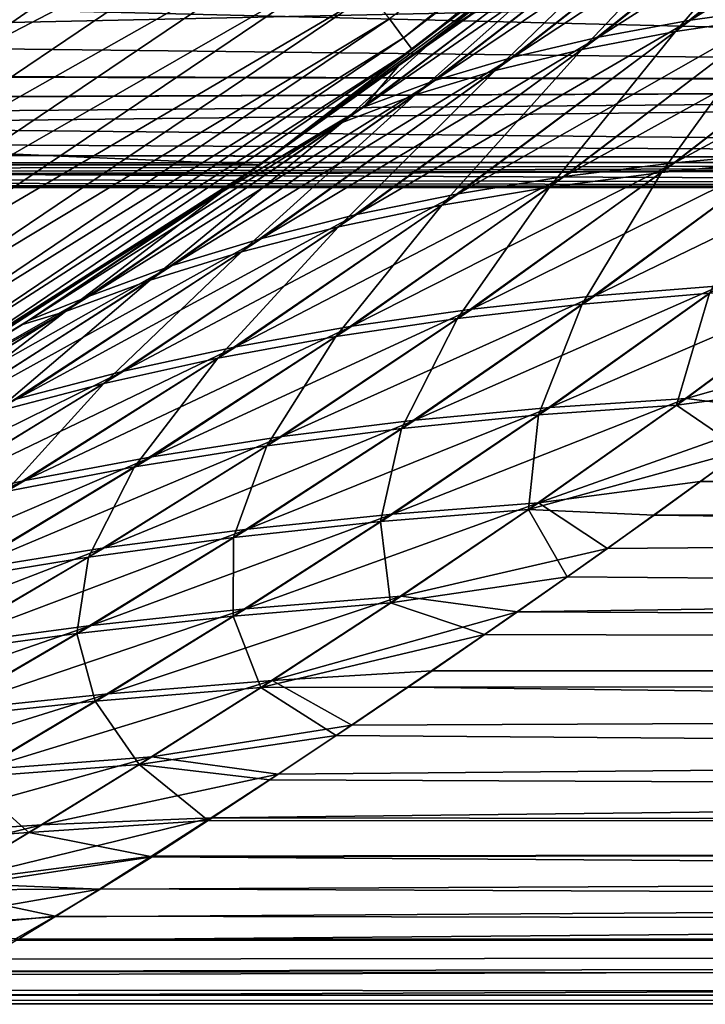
# Model space of a CAD drawing. Header units: metres. Extents: x -22 to 72, y -222 to 22.
# Tile 86 of 256: x 12.17 to 14.27, y -21 to -17.99. Entities that reach past the tile are written whole.
import ezdxf

# ---------------------------------------------------------------- set-up
doc = ezdxf.new("R2010")
doc.units = ezdxf.units.M
doc.layers.add('solid_509499_SW0002', color=7, linetype='CONTINUOUS')

msp = doc.modelspace()

# ---------------------------------------------------------------- linework, layer by layer
at = {"layer": 'solid_509499_SW0002'}
for points in [[(6.372252, -9.812407, 120.188515), (11.962156, -18.121891, 120.013718), (12.763146, -17.566965, 120.013718)], [(13.343791, -18.041996, 119.516907), (14.825788, -16.845367, 119.516907), (13.300695, -17.983727, 119.654198)], [(14.855249, -16.878841, 119.368202), (14.825788, -16.845367, 119.516907), (13.343791, -18.041996, 119.516907)], [(13.370307, -18.077848, 119.368202), (14.855249, -16.878841, 119.368202), (13.343791, -18.041996, 119.516907)], [(13.370307, -18.077848, 119.368202), (14.462721, -17.236, 119.213844), (14.855249, -16.878841, 119.368202)], [(12.905463, -18.430925), (-12.905463, -18.430925), (-14.462714, -17.236006)], [(14.462714, -17.236006), (12.905463, -18.430925), (-14.462714, -17.236006)], [(13.440682, -18.044336, 52.891228), (12.905463, -18.430925), (14.462714, -17.236006)], [(14.441371, -17.253893, 84.154228), (14.462721, -17.236, 119.213844), (12.90547, -18.430922, 119.213844)], [(13.370307, -18.077848, 119.368202), (12.90547, -18.430922, 119.213844), (14.462721, -17.236, 119.213844)], [(13.889346, -17.701302, 83.584839), (14.441371, -17.253893, 84.154228), (12.90547, -18.430922, 119.213844)], [(14.061723, -17.564678, 52.23819), (13.440682, -18.044336, 52.891228), (14.462714, -17.236006)], [(15.228269, -17.359514, 81.184586), (14.954508, -17.390455, 81.545425), (14.221455, -17.987732, 80.675407)], [(14.518406, -17.946047, 80.324959), (15.228269, -17.359514, 81.184586), (14.221455, -17.987732, 80.675407)], [(14.954508, -17.390455, 81.545425), (14.698022, -17.431259, 81.931564), (13.93976, -18.039797, 81.049797)], [(14.221455, -17.987732, 80.675407), (14.954508, -17.390455, 81.545425), (13.93976, -18.039797, 81.049797)], [(14.698022, -17.431259, 81.931564), (14.464732, -17.481258, 82.333611), (13.679404, -18.101408, 81.439102)], [(13.93976, -18.039797, 81.049797), (14.698022, -17.431259, 81.931564), (13.679404, -18.101408, 81.439102)], [(14.914365, -17.424349, 54.497597), (14.175882, -18.022604, 55.375702), (14.653765, -17.468132, 54.115604)], [(14.477379, -17.977917, 55.721516), (14.175882, -18.022604, 55.375702), (14.914365, -17.424349, 54.497597)], [(14.653765, -17.468132, 54.115604), (13.889475, -18.07769, 55.006207), (14.416245, -17.52109, 53.71785)], [(14.175882, -18.022604, 55.375702), (13.889475, -18.07769, 55.006207), (14.653765, -17.468132, 54.115604)], [(14.464732, -17.481258, 82.333611), (14.25425, -17.540722, 82.750343), (13.439619, -18.172924, 81.842262)], [(13.679404, -18.101408, 81.439102), (14.464732, -17.481258, 82.333611), (13.439619, -18.172924, 81.842262)], [(14.416245, -17.52109, 53.71785), (13.624296, -18.142298, 54.621941), (14.201365, -17.583511, 53.305553)], [(13.889475, -18.07769, 55.006207), (13.624296, -18.142298, 54.621941), (14.416245, -17.52109, 53.71785)], [(14.25425, -17.540722, 82.750343), (14.067962, -17.609598, 83.176414), (13.221676, -18.25429, 82.254227)], [(13.439619, -18.172924, 81.842262), (14.25425, -17.540722, 82.750343), (13.221676, -18.25429, 82.254227)], [(14.010507, -17.655346, 52.884007), (13.440682, -18.044336, 52.891228), (14.061723, -17.564678, 52.23819)], [(11.465093, -18.620495, 119.996193), (13.002918, -17.581106, 119.996193), (11.962156, -18.121891, 120.013718)], [(13.090898, -17.700062, 119.949181), (13.002918, -17.581106, 119.996193), (11.465093, -18.620495, 119.996193)], [(13.002918, -17.581106, 119.996193), (12.763146, -17.566965, 120.013718), (11.962156, -18.121891, 120.013718)], [(14.201365, -17.583511, 53.305553), (13.379521, -18.216812, 54.223972), (14.010507, -17.655346, 52.884007)], [(13.624296, -18.142298, 54.621941), (13.379521, -18.216812, 54.223972), (14.201365, -17.583511, 53.305553)], [(13.221676, -18.25429, 82.254227), (14.067962, -17.609598, 83.176414), (13.329356, -18.126728, 82.992798)], [(14.067962, -17.609598, 83.176414), (13.889346, -17.701302, 83.584839), (13.329356, -18.126728, 82.992798)], [(14.010507, -17.655346, 52.884007), (13.156417, -18.30118, 53.817291), (13.440682, -18.044336, 52.891228)], [(13.379521, -18.216812, 54.223972), (13.156417, -18.30118, 53.817291), (14.010507, -17.655346, 52.884007)], [(11.542667, -18.746483, 119.949181), (13.090898, -17.700062, 119.949181), (11.465093, -18.620495, 119.996193)], [(13.171823, -17.809479, 119.874481), (13.090898, -17.700062, 119.949181), (11.542667, -18.746483, 119.949181)], [(13.329356, -18.126728, 82.992798), (13.889346, -17.701302, 83.584839), (12.90547, -18.430922, 119.213844)], [(5.104, -18.145845, 64.397507), (21.5, -18.184998, 64.600609), (21.5, -17.793766, 62.937202)], [(5.587326, -18.002897, 63.740189), (5.104, -18.145845, 64.397507), (21.5, -17.793766, 62.937202)], [(6.169972, -17.811625, 63.00029), (5.587326, -18.002897, 63.740189), (21.5, -17.793766, 62.937202)], [(6.175073, -17.809856, 73.006004), (21.5, -17.793766, 73.062798), (21.5, -18.184998, 71.399391)], [(5.59399, -18.000828, 72.268555), (6.175073, -17.809856, 73.006004), (21.5, -18.184998, 71.399391)], [(11.614021, -18.86237, 119.874481), (13.171823, -17.809479, 119.874481), (11.542667, -18.746483, 119.949181)], [(13.242643, -17.905235, 119.774902), (13.171823, -17.809479, 119.874481), (11.614021, -18.86237, 119.874481)], [(15.154069, -17.892899, 79.701134), (14.83008, -17.914425, 79.999237), (14.172631, -18.424994, 79.150238)], [(14.520801, -18.393568, 78.864822), (15.154069, -17.892899, 79.701134), (14.172631, -18.424994, 79.150238)], [(11.676467, -18.963787, 119.774902), (13.242643, -17.905235, 119.774902), (11.614021, -18.86237, 119.874481)], [(13.300695, -17.983727, 119.654198), (13.242643, -17.905235, 119.774902), (11.676467, -18.963787, 119.774902)], [(14.83008, -17.914425, 79.999237), (14.518406, -17.946047, 80.324959), (13.835434, -18.466938, 79.461533)], [(14.172631, -18.424994, 79.150238), (14.83008, -17.914425, 79.999237), (13.835434, -18.466938, 79.461533)], [(14.518406, -17.946047, 80.324959), (14.221455, -17.987732, 80.675407), (13.511361, -18.519369, 79.796013)], [(13.835434, -18.466938, 79.461533), (14.518406, -17.946047, 80.324959), (13.511361, -18.519369, 79.796013)], [(14.793479, -17.943296, 56.042847), (14.132464, -18.453949, 56.898556), (14.477379, -17.977917, 55.721516)], [(14.485576, -18.41951, 57.179062), (14.132464, -18.453949, 56.898556), (14.793479, -17.943296, 56.042847)], [(11.727653, -19.046919, 119.654198), (13.300695, -17.983727, 119.654198), (11.676467, -18.963787, 119.774902)], [(13.343791, -18.041996, 119.516907), (13.300695, -17.983727, 119.654198), (11.727653, -19.046919, 119.654198)], [(14.221455, -17.987732, 80.675407), (13.93976, -18.039797, 81.049797), (13.200535, -18.58267, 80.152962)], [(13.511361, -18.519369, 79.796013), (14.221455, -17.987732, 80.675407), (13.200535, -18.58267, 80.152962)], [(14.477379, -17.977917, 55.721516), (13.790227, -18.498909, 56.592464), (14.175882, -18.022604, 55.375702)], [(14.132464, -18.453949, 56.898556), (13.790227, -18.498909, 56.592464), (14.477379, -17.977917, 55.721516)], [(5.111882, -18.143625, 71.613655), (5.59399, -18.000828, 72.268555), (21.5, -18.184998, 71.399391)], [(11.765652, -19.108631, 119.516907), (13.343791, -18.041996, 119.516907), (11.727653, -19.046919, 119.654198)], [(13.370307, -18.077848, 119.368202), (13.343791, -18.041996, 119.516907), (11.765652, -19.108631, 119.516907)], [(13.440682, -18.044336, 52.891228), (12.810869, -18.496801, 53.573063), (12.905463, -18.430925)], [(13.156417, -18.30118, 53.817291), (12.810869, -18.496801, 53.573063), (13.440682, -18.044336, 52.891228)], [(13.93976, -18.039797, 81.049797), (13.679404, -18.101408, 81.439102), (12.909264, -18.65584, 80.523834)], [(13.200535, -18.58267, 80.152962), (13.93976, -18.039797, 81.049797), (12.909264, -18.65584, 80.523834)], [(14.175882, -18.022604, 55.375702), (13.460996, -18.554356, 56.263451), (13.889475, -18.07769, 55.006207)], [(13.790227, -18.498909, 56.592464), (13.460996, -18.554356, 56.263451), (14.175882, -18.022604, 55.375702)], [(11.789032, -19.146605, 119.368202), (13.370307, -18.077848, 119.368202), (11.765652, -19.108631, 119.516907)], [(11.789032, -19.146605, 119.368202), (12.90547, -18.430922, 119.213844), (13.370307, -18.077848, 119.368202)], [(13.889475, -18.07769, 55.006207), (13.144844, -18.620693, 55.912235), (13.624296, -18.142298, 54.621941)], [(13.460996, -18.554356, 56.263451), (13.144844, -18.620693, 55.912235), (13.889475, -18.07769, 55.006207)], [(13.679404, -18.101408, 81.439102), (13.439619, -18.172924, 81.842262), (12.636364, -18.73933, 80.9077)], [(12.909264, -18.65584, 80.523834), (13.679404, -18.101408, 81.439102), (12.636364, -18.73933, 80.9077)], [(12.763893, -18.529247, 82.378723), (13.329356, -18.126728, 82.992798), (12.90547, -18.430922, 119.213844)], [(13.221676, -18.25429, 82.254227), (13.329356, -18.126728, 82.992798), (12.763893, -18.529247, 82.378723)], [(5.104, -18.145845, 64.397507), (4.708951, -18.25235, 64.983162), (21.5, -18.184998, 64.600609)], [(4.717522, -18.250137, 71.03019), (5.111882, -18.143625, 71.613655), (21.5, -18.184998, 71.399391)], [(13.624296, -18.142298, 54.621941), (12.848142, -18.696875, 55.547241), (13.379521, -18.216812, 54.223972)], [(13.144844, -18.620693, 55.912235), (12.848142, -18.696875, 55.547241), (13.624296, -18.142298, 54.621941)], [(4.147475, -18.388065, 65.967834), (21.5, -18.421082, 66.293022), (21.5, -18.184998, 64.600609)], [(4.392612, -18.331051, 65.505417), (4.147475, -18.388065, 65.967834), (21.5, -18.184998, 64.600609)], [(4.708951, -18.25235, 64.983162), (4.392612, -18.331051, 65.505417), (21.5, -18.184998, 64.600609)], [(4.717522, -18.250137, 71.03019), (21.5, -18.184998, 71.399391), (21.5, -18.421082, 69.706978)], [(13.439619, -18.172924, 81.842262), (13.221676, -18.25429, 82.254227), (12.382998, -18.833084, 81.29982)], [(12.636364, -18.73933, 80.9077), (13.439619, -18.172924, 81.842262), (12.382998, -18.833084, 81.29982)], [(13.379521, -18.216812, 54.223972), (12.56965, -18.783379, 55.169422), (13.156417, -18.30118, 53.817291)], [(12.848142, -18.696875, 55.547241), (12.56965, -18.783379, 55.169422), (13.379521, -18.216812, 54.223972)], [(4.402043, -18.328789, 70.511147), (4.717522, -18.250137, 71.03019), (21.5, -18.421082, 69.706978)], [(13.221676, -18.25429, 82.254227), (12.763893, -18.529247, 82.378723), (12.196915, -18.90728, 81.744576)], [(12.382998, -18.833084, 81.29982), (13.221676, -18.25429, 82.254227), (12.196915, -18.90728, 81.744576)], [(13.156417, -18.30118, 53.817291), (12.31052, -18.88015, 54.783443), (12.810869, -18.496801, 53.573063)], [(12.56965, -18.783379, 55.169422), (12.31052, -18.88015, 54.783443), (13.156417, -18.30118, 53.817291)], [(4.156543, -18.386019, 70.050591), (4.402043, -18.328789, 70.511147), (21.5, -18.421082, 69.706978)], [(14.877344, -18.372684, 78.607529), (14.520801, -18.393568, 78.864822), (13.928528, -18.831316, 78.042755)], [(14.311948, -18.801016, 77.802284), (14.877344, -18.372684, 78.607529), (13.928528, -18.831316, 78.042755)], [(4.147475, -18.388065, 65.967834), (3.963028, -18.428698, 66.377235), (21.5, -18.421082, 66.293022)], [(3.970271, -18.427139, 69.640358), (4.156543, -18.386019, 70.050591), (21.5, -18.421082, 69.706978)], [(14.520801, -18.393568, 78.864822), (14.172631, -18.424994, 79.150238), (13.55248, -18.872555, 78.309387)], [(13.928528, -18.831316, 78.042755), (14.520801, -18.393568, 78.864822), (13.55248, -18.872555, 78.309387)], [(12.905463, -18.430925), (11.249993, -19.485575), (-12.905463, -18.430925)], [(3.627438, -18.497681, 67.706779), (21.5, -18.5, 68), (21.5, -18.421082, 66.293022)], [(3.664663, -18.490341, 67.402176), (3.627438, -18.497681, 67.706779), (21.5, -18.421082, 66.293022)], [(3.72989, -18.477295, 67.083809), (3.664663, -18.490341, 67.402176), (21.5, -18.421082, 66.293022)], [(3.827259, -18.457373, 66.744873), (3.72989, -18.477295, 67.083809), (21.5, -18.421082, 66.293022)], [(3.963028, -18.428698, 66.377235), (3.827259, -18.457373, 66.744873), (21.5, -18.421082, 66.293022)], [(3.832293, -18.456327, 69.27034), (3.970271, -18.427139, 69.640358), (21.5, -18.5, 68)], [(3.970271, -18.427139, 69.640358), (21.5, -18.421082, 69.706978), (21.5, -18.5, 68)], [(11.550455, -19.308987, 55.008152), (11.249993, -19.485575), (12.905463, -18.430925)], [(12.763893, -18.529247, 82.378723), (12.90547, -18.430922, 119.213844), (11.25, -19.485571, 119.213844)], [(11.789032, -19.146605, 119.368202), (11.25, -19.485571, 119.213844), (12.90547, -18.430922, 119.213844)], [(12.178364, -18.919235, 54.280342), (11.550455, -19.308987, 55.008152), (12.905463, -18.430925)], [(12.810869, -18.496801, 53.573063), (12.178364, -18.919235, 54.280342), (12.905463, -18.430925)], [(14.172631, -18.424994, 79.150238), (13.835434, -18.466938, 79.461533), (13.186101, -18.924707, 78.600098)], [(13.55248, -18.872555, 78.309387), (14.172631, -18.424994, 79.150238), (13.186101, -18.924707, 78.600098)], [(14.485576, -18.41951, 57.179062), (13.890586, -18.857153, 58.007042), (14.132464, -18.453949, 56.898556)], [(14.279409, -18.823931, 58.242008), (13.890586, -18.857153, 58.007042), (14.485576, -18.41951, 57.179062)], [(3.733564, -18.476553, 68.931038), (3.832293, -18.456327, 69.27034), (21.5, -18.5, 68)], [(13.835434, -18.466938, 79.461533), (13.511361, -18.519369, 79.796013), (12.831294, -18.987743, 78.912384)], [(13.186101, -18.924707, 78.600098), (13.835434, -18.466938, 79.461533), (12.831294, -18.987743, 78.912384)], [(14.132464, -18.453949, 56.898556), (13.509062, -18.901314, 57.746239), (13.790227, -18.498909, 56.592464)], [(13.890586, -18.857153, 58.007042), (13.509062, -18.901314, 57.746239), (14.132464, -18.453949, 56.898556)], [(3.615585, -18.500002, 68.006126), (3.628577, -18.497458, 68.306877), (21.5, -18.5, 68)], [(3.627438, -18.497681, 67.706779), (3.615585, -18.500002, 68.006126), (21.5, -18.5, 68)], [(3.628577, -18.497458, 68.306877), (3.667219, -18.489836, 68.613266), (21.5, -18.5, 68)], [(3.667219, -18.489836, 68.613266), (3.733564, -18.476553, 68.931038), (21.5, -18.5, 68)], [(12.31052, -18.88015, 54.783443), (12.178364, -18.919235, 54.280342), (12.810869, -18.496801, 53.573063)], [(13.790227, -18.498909, 56.592464), (13.137109, -18.95639, 57.461658), (13.460996, -18.554356, 56.263451)], [(13.509062, -18.901314, 57.746239), (13.137109, -18.95639, 57.461658), (13.790227, -18.498909, 56.592464)], [(12.196915, -18.90728, 81.744576), (12.763893, -18.529247, 82.378723), (11.25, -19.485571, 119.213844)], [(13.511361, -18.519369, 79.796013), (13.200535, -18.58267, 80.152962), (12.487756, -19.062109, 79.245583)], [(12.831294, -18.987743, 78.912384), (13.511361, -18.519369, 79.796013), (12.487756, -19.062109, 79.245583)], [(13.460996, -18.554356, 56.263451), (12.776613, -19.02235, 57.155781), (13.144844, -18.620693, 55.912235)], [(13.137109, -18.95639, 57.461658), (12.776613, -19.02235, 57.155781), (13.460996, -18.554356, 56.263451)], [(13.200535, -18.58267, 80.152962), (12.909264, -18.65584, 80.523834), (12.162074, -19.146641, 79.591736)], [(12.487756, -19.062109, 79.245583), (13.200535, -18.58267, 80.152962), (12.162074, -19.146641, 79.591736)], [(13.144844, -18.620693, 55.912235), (12.427219, -19.099663, 56.829277), (12.848142, -18.696875, 55.547241)], [(12.776613, -19.02235, 57.155781), (12.427219, -19.099663, 56.829277), (13.144844, -18.620693, 55.912235)], [(12.909264, -18.65584, 80.523834), (12.636364, -18.73933, 80.9077), (11.852631, -19.241882, 79.949966)], [(12.162074, -19.146641, 79.591736), (12.909264, -18.65584, 80.523834), (11.852631, -19.241882, 79.949966)], [(12.848142, -18.696875, 55.547241), (12.095586, -19.187117, 56.489971), (12.56965, -18.783379, 55.169422)], [(12.427219, -19.099663, 56.829277), (12.095586, -19.187117, 56.489971), (12.848142, -18.696875, 55.547241)], [(12.636364, -18.73933, 80.9077), (12.382998, -18.833084, 81.29982), (11.560476, -19.347775, 80.315887)], [(11.852631, -19.241882, 79.949966), (12.636364, -18.73933, 80.9077), (11.560476, -19.347775, 80.315887)], [(12.56965, -18.783379, 55.169422), (11.780033, -19.28528, 56.138744), (12.31052, -18.88015, 54.783443)], [(12.095586, -19.187117, 56.489971), (11.780033, -19.28528, 56.138744), (12.56965, -18.783379, 55.169422)], [(14.311948, -18.801016, 77.802284), (13.928528, -18.831316, 78.042755), (13.378356, -19.212353, 77.235069)], [(13.791257, -19.17337, 77.017097), (14.311948, -18.801016, 77.802284), (13.378356, -19.212353, 77.235069)], [(14.700009, -18.78167, 77.589424), (14.311948, -18.801016, 77.802284), (13.791257, -19.17337, 77.017097)], [(14.208193, -19.14571, 76.824608), (14.700009, -18.78167, 77.589424), (13.791257, -19.17337, 77.017097)], [(14.672827, -18.801666, 58.449707), (14.650878, -19.104502, 59.28117), (14.179246, -19.166065, 59.218552)], [(14.672827, -18.801666, 58.449707), (14.179246, -19.166065, 59.218552), (14.279409, -18.823931, 58.242008)], [(14.208193, -19.14571, 76.824608), (14.825731, -18.970047, 77.007622), (14.700009, -18.78167, 77.589424)], [(13.928528, -18.831316, 78.042755), (13.55248, -18.872555, 78.309387), (12.971866, -19.262644, 77.47718)], [(13.378356, -19.212353, 77.235069), (13.928528, -18.831316, 78.042755), (12.971866, -19.262644, 77.47718)], [(14.279409, -18.823931, 58.242008), (13.756554, -19.196432, 59.032219), (13.890586, -18.857153, 58.007042)], [(14.179246, -19.166065, 59.218552), (13.756554, -19.196432, 59.032219), (14.279409, -18.823931, 58.242008)], [(11.560476, -19.347775, 80.315887), (12.382998, -18.833084, 81.29982), (11.633436, -19.259106, 81.093391)], [(12.382998, -18.833084, 81.29982), (12.196915, -18.90728, 81.744576), (11.633436, -19.259106, 81.093391)], [(13.890586, -18.857153, 58.007042), (13.337851, -19.238123, 58.820763), (13.509062, -18.901314, 57.746239)], [(13.756554, -19.196432, 59.032219), (13.337851, -19.238123, 58.820763), (13.890586, -18.857153, 58.007042)], [(12.31052, -18.88015, 54.783443), (11.481603, -19.394098, 55.779942), (11.550455, -19.308987, 55.008152)], [(11.780033, -19.28528, 56.138744), (11.481603, -19.394098, 55.779942), (12.31052, -18.88015, 54.783443)], [(12.31052, -18.88015, 54.783443), (11.550455, -19.308987, 55.008152), (12.178364, -18.919235, 54.280342)], [(13.55248, -18.872555, 78.309387), (13.186101, -18.924707, 78.600098), (12.573792, -19.324213, 77.741508)], [(12.971866, -19.262644, 77.47718), (13.55248, -18.872555, 78.309387), (12.573792, -19.324213, 77.741508)], [(11.633436, -19.259106, 81.093391), (12.196915, -18.90728, 81.744576), (11.25, -19.485571, 119.213844)], [(13.509062, -18.901314, 57.746239), (12.925488, -19.291121, 58.585506), (13.137109, -18.95639, 57.461658)], [(13.337851, -19.238123, 58.820763), (12.925488, -19.291121, 58.585506), (13.509062, -18.901314, 57.746239)], [(13.186101, -18.924707, 78.600098), (12.831294, -18.987743, 78.912384), (12.1858, -19.397034, 78.025734)], [(12.573792, -19.324213, 77.741508), (13.186101, -18.924707, 78.600098), (12.1858, -19.397034, 78.025734)], [(13.137109, -18.95639, 57.461658), (12.521449, -19.355402, 58.32835), (12.776613, -19.02235, 57.155781)], [(12.925488, -19.291121, 58.585506), (12.521449, -19.355402, 58.32835), (13.137109, -18.95639, 57.461658)], [(14.208193, -19.14571, 76.824608), (14.538448, -19.188183, 76.533089), (14.825731, -18.970047, 77.007622)], [(12.831294, -18.987743, 78.912384), (12.487756, -19.062109, 79.245583), (11.807155, -19.481611, 78.329239)], [(12.1858, -19.397034, 78.025734), (12.831294, -18.987743, 78.912384), (11.807155, -19.481611, 78.329239)], [(12.776613, -19.02235, 57.155781), (12.127381, -19.430933, 58.051571), (12.427219, -19.099663, 56.829277)], [(12.521449, -19.355402, 58.32835), (12.127381, -19.430933, 58.051571), (12.776613, -19.02235, 57.155781)], [(12.487756, -19.062109, 79.245583), (12.162074, -19.146641, 79.591736), (11.444767, -19.576632, 78.644722)], [(11.807155, -19.481611, 78.329239), (12.487756, -19.062109, 79.245583), (11.444767, -19.576632, 78.644722)], [(12.427219, -19.099663, 56.829277), (11.742496, -19.518242, 57.755825), (12.095586, -19.187117, 56.489971)], [(12.127381, -19.430933, 58.051571), (11.742496, -19.518242, 57.755825), (12.427219, -19.099663, 56.829277)], [(14.179246, -19.166065, 59.218552), (14.650878, -19.104502, 59.28117), (14.382103, -19.30508, 59.734779)], [(14.208193, -19.14571, 76.824608), (13.791257, -19.17337, 77.017097), (13.309895, -19.499603, 76.242355)], [(13.756575, -19.465218, 76.074501), (14.208193, -19.14571, 76.824608), (13.309895, -19.499603, 76.242355)], [(13.756575, -19.465218, 76.074501), (14.538448, -19.188183, 76.533089), (14.208193, -19.14571, 76.824608)], [(13.791257, -19.17337, 77.017097), (13.378356, -19.212353, 77.235069), (12.866672, -19.54565, 76.433487)], [(13.309895, -19.499603, 76.242355), (13.791257, -19.17337, 77.017097), (12.866672, -19.54565, 76.433487)], [(14.179246, -19.166065, 59.218552), (14.382103, -19.30508, 59.734779), (13.72601, -19.485842, 59.973866)], [(14.179246, -19.166065, 59.218552), (13.72601, -19.485842, 59.973866), (13.756554, -19.196432, 59.032219)], [(13.756575, -19.465218, 76.074501), (14.25139, -19.400467, 76.038773), (14.538448, -19.188183, 76.533089)], [(50.400002, -19.310083, 76.253525), (14.538448, -19.188183, 76.533089), (14.25139, -19.400467, 76.038773)], [(13.378356, -19.212353, 77.235069), (12.971866, -19.262644, 77.47718), (12.42895, -19.60334, 76.646675)], [(12.866672, -19.54565, 76.433487), (13.378356, -19.212353, 77.235069), (12.42895, -19.60334, 76.646675)], [(13.756554, -19.196432, 59.032219), (13.273367, -19.522619, 59.813042), (13.337851, -19.238123, 58.820763)], [(13.72601, -19.485842, 59.973866), (13.273367, -19.522619, 59.813042), (13.756554, -19.196432, 59.032219)], [(13.337851, -19.238123, 58.820763), (12.824139, -19.571062, 59.629314), (12.925488, -19.291121, 58.585506)], [(13.273367, -19.522619, 59.813042), (12.824139, -19.571062, 59.629314), (13.337851, -19.238123, 58.820763)], [(12.971866, -19.262644, 77.47718), (12.573792, -19.324213, 77.741508), (11.998458, -19.672649, 76.880157)], [(12.42895, -19.60334, 76.646675), (12.971866, -19.262644, 77.47718), (11.998458, -19.672649, 76.880157)], [(12.925488, -19.291121, 58.585506), (12.380344, -19.631149, 59.423882), (12.521449, -19.355402, 58.32835)], [(12.824139, -19.571062, 59.629314), (12.380344, -19.631149, 59.423882), (12.925488, -19.291121, 58.585506)], [(50.400002, -19.310083, 76.253525), (13.96792, -19.60486, 75.526581), (13.693021, -19.798651, 75.000961)], [(50.400002, -19.972187, 74.489357), (50.400002, -19.310083, 76.253525), (13.693021, -19.798651, 75.000961)], [(13.72601, -19.485842, 59.973866), (14.382103, -19.30508, 59.734779), (14.11013, -19.502739, 60.212627)], [(50.400002, -19.310083, 76.253525), (14.25139, -19.400467, 76.038773), (13.96792, -19.60486, 75.526581)], [(50.400002, -19.310083, 59.746475), (14.11013, -19.502739, 60.212627), (14.382103, -19.30508, 59.734779)], [(50.400002, -19.310083, 59.746475), (50.400002, -19.972187, 61.510643), (14.11013, -19.502739, 60.212627)], [(12.573792, -19.324213, 77.741508), (12.1858, -19.397034, 78.025734), (11.576633, -19.753544, 77.131828)], [(11.998458, -19.672649, 76.880157), (12.573792, -19.324213, 77.741508), (11.576633, -19.753544, 77.131828)], [(12.521449, -19.355402, 58.32835), (11.943689, -19.702858, 59.198479), (12.127381, -19.430933, 58.051571)], [(12.380344, -19.631149, 59.423882), (11.943689, -19.702858, 59.198479), (12.521449, -19.355402, 58.32835)], [(12.1858, -19.397034, 78.025734), (11.807155, -19.481611, 78.329239), (11.162318, -19.846584, 77.401054)], [(11.576633, -19.753544, 77.131828), (12.1858, -19.397034, 78.025734), (11.162318, -19.846584, 77.401054)], [(13.756575, -19.465218, 76.074501), (13.96792, -19.60486, 75.526581), (14.25139, -19.400467, 76.038773)], [(13.756575, -19.465218, 76.074501), (13.309895, -19.499603, 76.242355), (12.861033, -19.789497, 75.463127)], [(13.336352, -19.75074, 75.322121), (13.756575, -19.465218, 76.074501), (12.861033, -19.789497, 75.463127)], [(13.72601, -19.485842, 59.973866), (13.304205, -19.771471, 60.734573), (13.273367, -19.522619, 59.813042)], [(13.72601, -19.485842, 59.973866), (13.844061, -19.691925, 60.704239), (13.304205, -19.771471, 60.734573)], [(13.336352, -19.75074, 75.322121), (13.96792, -19.60486, 75.526581), (13.756575, -19.465218, 76.074501)], [(13.72601, -19.485842, 59.973866), (14.11013, -19.502739, 60.212627), (13.844061, -19.691925, 60.704239)], [(13.309895, -19.499603, 76.242355), (12.866672, -19.54565, 76.433487), (12.388635, -19.840223, 75.625145)], [(12.861033, -19.789497, 75.463127), (13.309895, -19.499603, 76.242355), (12.388635, -19.840223, 75.625145)], [(13.273367, -19.522619, 59.813042), (12.823002, -19.81221, 60.601044), (12.824139, -19.571062, 59.629314)], [(13.304205, -19.771471, 60.734573), (12.823002, -19.81221, 60.601044), (13.273367, -19.522619, 59.813042)], [(50.400002, -19.972187, 61.510643), (13.844061, -19.691925, 60.704239), (14.11013, -19.502739, 60.212627)], [(12.866672, -19.54565, 76.433487), (12.42895, -19.60334, 76.646675), (11.920886, -19.902903, 75.807076)], [(12.388635, -19.840223, 75.625145), (12.866672, -19.54565, 76.433487), (11.920886, -19.902903, 75.807076)], [(12.824139, -19.571062, 59.629314), (12.344679, -19.86492, 60.446884), (12.380344, -19.631149, 59.423882)], [(12.823002, -19.81221, 60.601044), (12.344679, -19.86492, 60.446884), (12.824139, -19.571062, 59.629314)], [(12.42895, -19.60334, 76.646675), (11.998458, -19.672649, 76.880157), (11.459255, -19.977505, 76.007339)], [(11.920886, -19.902903, 75.807076), (12.42895, -19.60334, 76.646675), (11.459255, -19.977505, 76.007339)], [(13.336352, -19.75074, 75.322121), (13.693021, -19.798651, 75.000961), (13.96792, -19.60486, 75.526581)], [(12.380344, -19.631149, 59.423882), (11.870942, -19.929583, 60.273178), (11.943689, -19.702858, 59.198479)], [(12.344679, -19.86492, 60.446884), (11.870942, -19.929583, 60.273178), (12.380344, -19.631149, 59.423882)], [(13.304205, -19.771471, 60.734573), (13.844061, -19.691925, 60.704239), (13.592016, -19.867931, 61.198139)], [(50.400002, -19.972187, 61.510643), (13.592016, -19.867931, 61.198139), (13.844061, -19.691925, 60.704239)], [(13.336352, -19.75074, 75.322121), (12.861033, -19.789497, 75.463127), (12.440991, -20.049589, 74.665596)], [(12.942103, -20.009182, 74.551323), (13.336352, -19.75074, 75.322121), (12.440991, -20.049589, 74.665596)], [(12.942103, -20.009182, 74.551323), (13.693021, -19.798651, 75.000961), (13.336352, -19.75074, 75.322121)], [(12.861033, -19.789497, 75.463127), (12.388635, -19.840223, 75.625145), (11.942303, -20.10224, 74.798576)], [(12.440991, -20.049589, 74.665596), (12.861033, -19.789497, 75.463127), (11.942303, -20.10224, 74.798576)], [(13.304205, -19.771471, 60.734573), (12.907405, -20.030729, 61.518501), (12.823002, -19.81221, 60.601044)], [(13.304205, -19.771471, 60.734573), (13.592016, -19.867931, 61.198139), (12.907405, -20.030729, 61.518501)], [(12.823002, -19.81221, 60.601044), (12.400899, -20.072552, 61.411522), (12.344679, -19.86492, 60.446884)], [(12.907405, -20.030729, 61.518501), (12.400899, -20.072552, 61.411522), (12.823002, -19.81221, 60.601044)], [(12.942103, -20.009182, 74.551323), (13.431176, -19.979469, 74.466896), (13.693021, -19.798651, 75.000961)], [(50.400002, -19.972187, 74.489357), (13.693021, -19.798651, 75.000961), (13.431176, -19.979469, 74.466896)], [(12.388635, -19.840223, 75.625145), (11.920886, -19.902903, 75.807076), (11.447481, -20.167118, 74.949265)], [(11.942303, -20.10224, 74.798576), (12.388635, -19.840223, 75.625145), (11.447481, -20.167118, 74.949265)], [(12.344679, -19.86492, 60.446884), (11.89678, -20.126621, 61.28624), (11.870942, -19.929583, 60.273178)], [(12.400899, -20.072552, 61.411522), (11.89678, -20.126621, 61.28624), (12.344679, -19.86492, 60.446884)], [(12.907405, -20.030729, 61.518501), (13.592016, -19.867931, 61.198139), (13.356624, -20.029684, 61.690346)], [(50.400002, -19.972187, 61.510643), (13.356624, -20.029684, 61.690346), (13.592016, -19.867931, 61.198139)], [(50.400002, -19.972187, 74.489357), (12.9603, -20.295736, 73.392868), (12.755576, -20.429607, 72.861183)], [(50.400002, -20.473486, 72.672943), (50.400002, -19.972187, 74.489357), (12.755576, -20.429607, 72.861183)], [(50.400002, -19.972187, 74.489357), (13.186033, -20.14554, 73.929352), (12.9603, -20.295736, 73.392868)], [(50.400002, -19.972187, 74.489357), (13.431176, -19.979469, 74.466896), (13.186033, -20.14554, 73.929352)], [(50.400002, -19.972187, 61.510643), (50.400002, -20.473486, 63.327061), (13.356624, -20.029684, 61.690346)], [(12.942103, -20.009182, 74.551323), (13.186033, -20.14554, 73.929352), (13.431176, -19.979469, 74.466896)], [(12.942103, -20.009182, 74.551323), (12.440991, -20.049589, 74.665596), (12.05121, -20.282322, 73.84198)], [(12.574055, -20.242874, 73.752228), (12.942103, -20.009182, 74.551323), (12.05121, -20.282322, 73.84198)], [(12.907405, -20.030729, 61.518501), (12.536028, -20.265997, 62.334774), (12.400899, -20.072552, 61.411522)], [(12.907405, -20.030729, 61.518501), (13.138169, -20.177401, 62.179993), (12.536028, -20.265997, 62.334774)], [(12.574055, -20.242874, 73.752228), (13.186033, -20.14554, 73.929352), (12.942103, -20.009182, 74.551323)], [(12.907405, -20.030729, 61.518501), (13.356624, -20.029684, 61.690346), (13.138169, -20.177401, 62.179993)], [(50.400002, -20.473486, 63.327061), (13.138169, -20.177401, 62.179993), (13.356624, -20.029684, 61.690346)], [(12.440991, -20.049589, 74.665596), (11.942303, -20.10224, 74.798576), (11.530344, -20.334257, 73.948067)], [(12.05121, -20.282322, 73.84198), (12.440991, -20.049589, 74.665596), (11.530344, -20.334257, 73.948067)], [(12.400899, -20.072552, 61.411522), (12.008681, -20.306179, 62.251553), (11.89678, -20.126621, 61.28624)], [(12.536028, -20.265997, 62.334774), (12.008681, -20.306179, 62.251553), (12.400899, -20.072552, 61.411522)], [(12.574055, -20.242874, 73.752228), (12.9603, -20.295736, 73.392868), (13.186033, -20.14554, 73.929352)], [(12.536028, -20.265997, 62.334774), (13.138169, -20.177401, 62.179993), (12.934755, -20.313221, 62.673363)], [(50.400002, -20.473486, 63.327061), (12.934755, -20.313221, 62.673363), (13.138169, -20.177401, 62.179993)], [(12.574055, -20.242874, 73.752228), (12.05121, -20.282322, 73.84198), (11.698004, -20.486738, 72.992493)], [(12.237985, -20.450291, 72.923729), (12.574055, -20.242874, 73.752228), (11.698004, -20.486738, 72.992493)], [(12.237985, -20.450291, 72.923729), (12.9603, -20.295736, 73.392868), (12.574055, -20.242874, 73.752228)], [(12.536028, -20.265997, 62.334774), (12.198141, -20.474131, 63.18121), (12.008681, -20.306179, 62.251553)], [(12.536028, -20.265997, 62.334774), (12.746925, -20.437107, 63.170441), (12.198141, -20.474131, 63.18121)], [(12.536028, -20.265997, 62.334774), (12.934755, -20.313221, 62.673363), (12.746925, -20.437107, 63.170441)], [(12.198141, -20.474131, 63.18121), (11.654711, -20.510704, 63.117905), (12.008681, -20.306179, 62.251553)], [(12.237985, -20.450291, 72.923729), (12.755576, -20.429607, 72.861183), (12.9603, -20.295736, 73.392868)], [(50.400002, -20.473486, 63.327061), (12.746925, -20.437107, 63.170441), (12.934755, -20.313221, 62.673363)], [(12.237985, -20.450291, 72.923729), (11.698004, -20.486738, 72.992493), (11.389688, -20.660448, 72.122169)], [(11.94245, -20.628164, 72.070702), (12.237985, -20.450291, 72.923729), (11.389688, -20.660448, 72.122169)], [(11.94245, -20.628164, 72.070702), (12.573345, -20.546745, 72.3395), (12.755576, -20.429607, 72.861183)], [(11.94245, -20.628164, 72.070702), (12.755576, -20.429607, 72.861183), (12.237985, -20.450291, 72.923729)], [(12.198141, -20.474131, 63.18121), (12.746925, -20.437107, 63.170441), (12.574927, -20.548595, 63.669273)], [(50.400002, -20.473486, 72.672943), (12.755576, -20.429607, 72.861183), (12.573345, -20.546745, 72.3395)], [(50.400002, -20.473486, 63.327061), (12.574927, -20.548595, 63.669273), (12.746925, -20.437107, 63.170441)], [(12.198141, -20.474131, 63.18121), (11.904196, -20.650618, 64.050278), (11.654711, -20.510704, 63.117905)], [(12.198141, -20.474131, 63.18121), (12.574927, -20.548595, 63.669273), (11.904196, -20.650618, 64.050278)], [(50.400002, -20.473486, 72.672943), (12.277261, -20.732546, 71.340889), (12.16169, -20.803656, 70.864944)], [(50.400002, -20.809944, 70.818901), (50.400002, -20.473486, 72.672943), (12.16169, -20.803656, 70.864944)], [(50.400002, -20.473486, 72.672943), (12.414105, -20.64736, 71.832306), (12.277261, -20.732546, 71.340889)], [(50.400002, -20.473486, 72.672943), (12.573345, -20.546745, 72.3395), (12.414105, -20.64736, 71.832306)], [(50.400002, -20.473486, 63.327061), (50.400002, -20.809944, 65.181099), (12.574927, -20.548595, 63.669273)], [(11.904196, -20.650618, 64.050278), (12.574927, -20.548595, 63.669273), (12.418414, -20.64657, 64.163445)], [(11.94245, -20.628164, 72.070702), (12.414105, -20.64736, 71.832306), (12.573345, -20.546745, 72.3395)], [(50.400002, -20.809944, 65.181099), (12.418414, -20.64657, 64.163445), (12.574927, -20.548595, 63.669273)], [(11.695691, -20.7735, 71.199966), (12.414105, -20.64736, 71.832306), (11.94245, -20.628164, 72.070702)], [(11.904196, -20.650618, 64.050278), (12.278476, -20.730335, 64.645424), (11.662485, -20.792677, 64.934624)], [(11.695691, -20.7735, 71.199966), (12.277261, -20.732546, 71.340889), (12.414105, -20.64736, 71.832306)], [(11.904196, -20.650618, 64.050278), (12.418414, -20.64657, 64.163445), (12.278476, -20.730335, 64.645424)], [(50.400002, -20.809944, 65.181099), (12.278476, -20.730335, 64.645424), (12.418414, -20.64657, 64.163445)], [(11.662485, -20.792677, 64.934624), (12.278476, -20.730335, 64.645424), (12.157388, -20.799887, 65.107811)], [(50.400002, -20.809944, 65.181099), (12.157388, -20.799887, 65.107811), (12.278476, -20.730335, 64.645424)], [(11.695691, -20.7735, 71.199966), (12.16169, -20.803656, 70.864944), (12.277261, -20.732546, 71.340889)], [(50.400002, -20.809944, 70.818901), (11.988994, -20.908848, 69.954498), (11.886293, -20.971781, 69.088303)], [(50.400002, -20.978855, 68.942162), (50.400002, -20.809944, 70.818901), (11.886293, -20.971781, 69.088303)], [(50.400002, -20.809944, 65.181099), (11.979322, -20.899038, 65.94326), (12.157388, -20.799887, 65.107811)], [(50.400002, -20.809944, 65.181099), (50.400002, -20.978855, 67.057838), (11.979322, -20.899038, 65.94326)], [(50.400002, -20.809944, 70.818901), (12.066068, -20.862022, 70.403336), (11.988994, -20.908848, 69.954498)], [(50.400002, -20.809944, 70.818901), (12.16169, -20.803656, 70.864944), (12.066068, -20.862022, 70.403336)], [(50.400002, -20.978855, 67.057838), (11.87695, -20.956972, 66.65638), (11.979322, -20.899038, 65.94326)], [(50.400002, -20.978855, 67.057838), (11.837987, -20.987957, 67.288887), (11.87695, -20.956972, 66.65638)], [(50.400002, -20.978855, 68.942162), (11.835032, -20.999718, 67.89106), (11.837987, -20.987957, 67.288887)], [(50.400002, -20.978855, 68.942162), (11.84298, -20.99988, 68.071274), (11.835032, -20.999718, 67.89106)], [(50.400002, -20.978855, 67.057838), (50.400002, -20.978855, 68.942162), (11.837987, -20.987957, 67.288887)], [(50.400002, -20.978855, 68.942162), (11.846944, -20.998486, 68.252159), (11.84298, -20.99988, 68.071274)], [(50.400002, -20.978855, 68.942162), (11.886293, -20.971781, 69.088303), (11.846944, -20.998486, 68.252159)]]:
    msp.add_3dface(points, dxfattribs=at)

doc.saveas('drawing.dxf')
